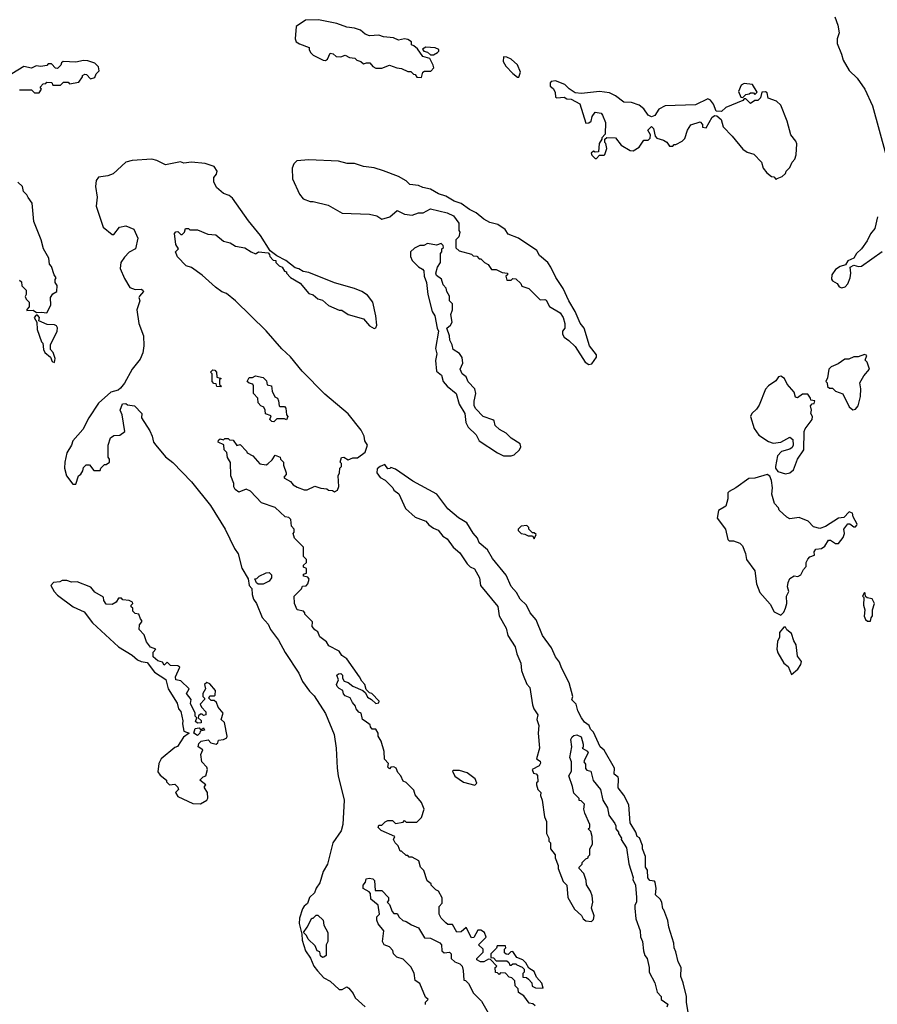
# Model space of a CAD drawing. Extents: x 2494118 to 2687960, y 757339 to 915227.
# Tile 8 of 256: x 2519857 to 2525489, y 834273 to 840741. Entities that reach past the tile are written whole.
import ezdxf

# ---------------------------------------------------------------- set-up
doc = ezdxf.new("R2010")
doc.units = 0

msp = doc.modelspace()

# ---------------------------------------------------------------- linework, layer by layer
at = {"layer": '0CON20XD'}
for points in [[(2525209.3, 840759.3), (2525229.1, 840705), (2525238.5, 840655), (2525224.6, 840615), (2525224.6, 840585), (2525254.6, 840514.6), (2525264.1, 840474.1), (2525305, 840407.8), (2525357, 840357), (2525406.7, 840285), (2525457.8, 840175), (2525545.8, 839855.8)], [(2522495, 840360), (2522503.6, 840396.4), (2522515, 840402.5), (2522557, 840403), (2522576.4, 840423.6), (2522571.7, 840441.7), (2522550, 840485), (2522505, 840500), (2522469.3, 840549.3), (2522445, 840570), (2522430, 840575), (2522430, 840595), (2522405, 840610), (2522385, 840615.8), (2522345, 840606.7), (2522312.3, 840622.3), (2522245, 840628), (2522215, 840638.6), (2522155, 840633.8), (2522125.9, 840645.9), (2522095, 840671.2), (2522055, 840685.8), (2522005, 840691.2), (2521940, 840715), (2521818.8, 840738.8), (2521733, 840737), (2521673, 840697), (2521666.7, 840615), (2521673.3, 840595), (2521695, 840581.2), (2521758.3, 840558.3), (2521757.5, 840545), (2521767.5, 840525), (2521785, 840506.7), (2521850, 840475), (2521865, 840472.5), (2521878.3, 840481.7), (2521895, 840520), (2521915, 840517.5), (2521935, 840500), (2521965, 840497.5), (2521995, 840507.5), (2522023, 840493), (2522057, 840487), (2522070, 840475), (2522097, 840467), (2522115, 840450), (2522135, 840457.5), (2522157, 840457), (2522175, 840432.5), (2522195, 840423.3), (2522235, 840422.5), (2522285, 840442.5), (2522333.6, 840423.6), (2522365, 840420), (2522405, 840400), (2522425, 840400), (2522443, 840383), (2522455, 840380), (2522465, 840362.5), (2522495, 840360)], [(2522575, 840510), (2522600, 840525), (2522610, 840535), (2522610, 840545), (2522586.4, 840556.4), (2522525, 840560), (2522503, 840547), (2522510, 840535), (2522535, 840527.5), (2522555, 840510), (2522575, 840510)], [(2523135, 840362.5), (2523146.2, 840395), (2523126.7, 840445), (2523085, 840480.8), (2523055, 840494), (2523034, 840496), (2523032.5, 840465), (2523048.8, 840435), (2523095, 840386.7), (2523125, 840363.3), (2523135, 840362.5)], [(2519855, 840280), (2519935, 840280), (2519955, 840260), (2519985, 840260), (2520000, 840285), (2519991.7, 840298.3), (2520011.7, 840318.3), (2520028.3, 840321.7), (2520035, 840330), (2520068.3, 840328.3), (2520075, 840310), (2520125, 840310), (2520145, 840330), (2520175, 840330), (2520185, 840320), (2520245, 840330), (2520270, 840365), (2520270, 840375), (2520285, 840382.5), (2520295, 840380), (2520323, 840353), (2520350, 840360), (2520360, 840385), (2520380, 840405), (2520375, 840430), (2520350, 840455), (2520305, 840471.2), (2520275, 840473.3), (2520225, 840462.5), (2520143, 840467), (2520131.7, 840458.3), (2520128.3, 840441.7), (2520105, 840420), (2520091.7, 840421.7), (2520065, 840450), (2520045, 840450), (2520035, 840440), (2519995, 840432.5), (2519965, 840436.7), (2519935, 840422.5), (2519885, 840432.5), (2519765, 840360)], [(2524825, 839690), (2524831.7, 839698.3), (2524865, 839710), (2524885, 839730), (2524890, 839745), (2524915, 839770), (2524930, 839805), (2524947.5, 839825), (2524956.1, 839853.9), (2524960, 839925), (2524953.6, 839943.6), (2524920, 839985), (2524895.8, 840075), (2524855, 840178.8), (2524826.7, 840205), (2524772.5, 840225), (2524765, 840260), (2524755, 840267.5), (2524730, 840265), (2524721.7, 840228.3), (2524705, 840210), (2524685, 840210), (2524655, 840190), (2524625, 840220), (2524615, 840220), (2524605, 840210), (2524495, 840163.3), (2524465, 840137.5), (2524430.7, 840140.7), (2524413.8, 840185), (2524392.7, 840212.7), (2524375, 840220.8), (2524295, 840181.2), (2524095, 840174.2), (2524055, 840152.5), (2524028.3, 840111.7), (2524005, 840102.5), (2523985, 840112.5), (2523956.2, 840155), (2523925, 840180), (2523875, 840196.2), (2523825, 840198.8), (2523770.2, 840240.2), (2523731.1, 840261.1), (2523665, 840269.6), (2523545.7, 840255.7), (2523505, 840260), (2523465.8, 840285.8), (2523437.5, 840315), (2523375, 840338.8), (2523347.5, 840335), (2523340, 840325), (2523340, 840305), (2523359.3, 840289.3), (2523372.5, 840265), (2523375, 840232.5), (2523385, 840227.5), (2523431.7, 840231.7), (2523450.7, 840220.7), (2523479.3, 840219.3), (2523535, 840187.5), (2523575, 840060), (2523595, 840063.8), (2523608.8, 840075), (2523616.7, 840105), (2523635, 840132.5), (2523675, 840126.7), (2523684.1, 840114.1), (2523703.8, 840065), (2523701.7, 839988.3), (2523680, 839965), (2523680, 839955), (2523663, 839927), (2523658.3, 839871.7), (2523635, 839870), (2523625, 839877.5), (2523610, 839865), (2523615, 839850), (2523635, 839830), (2523645, 839830), (2523665, 839850), (2523695, 839850), (2523700, 839855), (2523712.5, 839895), (2523707, 839927), (2523700, 839935), (2523700, 839955), (2523712.5, 839967.5), (2523770, 839965), (2523807, 839917), (2523865, 839882.5), (2523885, 839880), (2523925, 839902.5), (2523955, 839950), (2523985, 839950), (2523998.3, 839961.7), (2524000, 839985), (2523982.5, 840015), (2524005, 840040), (2524020, 840025), (2524030, 839975), (2524041.7, 839961.7), (2524085, 839950), (2524106.4, 839936.4), (2524125, 839910), (2524145, 839910), (2524155, 839920), (2524165, 839920), (2524207, 839943), (2524225, 839960), (2524242.5, 840015), (2524265, 840050), (2524325, 840070), (2524341.7, 840051.7), (2524340, 840035), (2524365, 840030), (2524405, 840100), (2524421.7, 840111.7), (2524435, 840110), (2524462.5, 840085), (2524476.4, 840036.4), (2524535.7, 839975.7), (2524605, 839890), (2524635, 839870), (2524678.3, 839858.3), (2524727.5, 839805), (2524740, 839765), (2524762.5, 839735), (2524795, 839710), (2524808.3, 839708.3), (2524825, 839690)], [(2524605, 840230), (2524625, 840250), (2524647, 840253), (2524655, 840260), (2524675, 840260), (2524685, 840250), (2524700, 840265), (2524670, 840315), (2524615, 840322.5), (2524595, 840310), (2524578.3, 840268.3), (2524591.7, 840231.7), (2524605, 840230)], [(2523243, 834263), (2523227, 834277), (2523201.7, 834281.7), (2523168.3, 834328.3), (2523131.7, 834351.7), (2523130, 834375), (2523110, 834395), (2523108.3, 834428.3), (2523088.3, 834448.3), (2523071.7, 834451.7), (2523048.3, 834478.3), (2523015, 834480), (2523005, 834470), (2522995, 834480), (2522981.7, 834481.7), (2522980, 834515), (2522990, 834525), (2522948.3, 834568.3), (2522935, 834570), (2522905, 834552.5), (2522883, 834553), (2522860, 834565), (2522860, 834575), (2522900, 834615), (2522900, 834635), (2522870, 834665), (2522920, 834715), (2522910, 834745), (2522885, 834760), (2522865, 834760), (2522838.3, 834711.7), (2522825, 834710), (2522788.3, 834778.3), (2522755, 834750), (2522728.3, 834748.3), (2522698.3, 834798.3), (2522668.3, 834798.3), (2522655, 834807.5), (2522625, 834840), (2522612.5, 834865), (2522612.5, 834915), (2522631.7, 834938.3), (2522631.7, 834971.7), (2522606.4, 835016.4), (2522590, 835025), (2522560, 835055), (2522560, 835065), (2522532.5, 835085), (2522511.7, 835151.7), (2522490, 835175), (2522477.5, 835215), (2522435, 835240), (2522415, 835240), (2522405, 835250), (2522395, 835250), (2522365, 835280), (2522355, 835280), (2522342.5, 835315), (2522322.5, 835335), (2522312.5, 835355), (2522320, 835375), (2522230, 835415), (2522210, 835435), (2522215, 835450), (2522235, 835450), (2522257, 835473), (2522275, 835480), (2522305, 835480), (2522325, 835460), (2522375, 835470), (2522385, 835480), (2522395, 835470), (2522465, 835470), (2522495, 835500), (2522512.5, 835555), (2522495, 835600), (2522455, 835650), (2522445, 835680), (2522395, 835730), (2522375, 835740), (2522360, 835775), (2522340, 835795), (2522330, 835825), (2522315, 835832.5), (2522295, 835830), (2522285, 835820), (2522275, 835830), (2522280, 835855), (2522253, 835883), (2522250, 835935), (2522231.7, 836001.7), (2522210, 836035), (2522210, 836055), (2522195, 836080), (2522171.7, 836081.7), (2522160, 836095), (2522158.3, 836108.3), (2522125, 836132.5), (2522107.5, 836145), (2522100, 836185), (2522085, 836192.5), (2522067.5, 836215), (2522062.5, 836232.5), (2522042.5, 836255), (2522026.7, 836286.7), (2521995, 836300), (2521983, 836313), (2521980, 836335), (2521955, 836347.5), (2521941.7, 836361.7), (2521937.5, 836375), (2521950, 836405), (2521940, 836435), (2521950, 836445), (2521966.1, 836446.1), (2521976.7, 836435), (2521976.7, 836415), (2521987.5, 836395), (2522015, 836387.5), (2522045, 836362.5), (2522110, 836335), (2522128.3, 836318.3), (2522140.7, 836290.7), (2522166.4, 836276.4), (2522195, 836250), (2522215, 836252.5), (2522216.7, 836265), (2522170, 836315), (2522155, 836320), (2522131.7, 836341.7), (2522122.5, 836375), (2522103.3, 836395), (2522088.8, 836425), (2522005, 836542.5), (2521972.5, 836565), (2521955, 836592.5), (2521887, 836627), (2521872.5, 836655), (2521827, 836687), (2521815, 836720), (2521795, 836732.5), (2521777.5, 836755), (2521780, 836785), (2521730, 836835), (2521730, 836845), (2521720, 836855), (2521680, 836865), (2521662.5, 836905), (2521660, 836955), (2521708.3, 837001.7), (2521715, 837020), (2521738.3, 837021.7), (2521750, 837035), (2521757.5, 837065), (2521748.3, 837078.3), (2521720, 837085), (2521721.7, 837098.3), (2521740, 837105), (2521740, 837135), (2521720, 837145), (2521721.7, 837158.3), (2521740, 837175), (2521740, 837195), (2521720, 837215), (2521720, 837275), (2521662.5, 837335), (2521652.5, 837365), (2521660, 837375), (2521660, 837395), (2521642.5, 837415), (2521637, 837457), (2521625, 837470), (2521600, 837475), (2521535, 837537.5), (2521445, 837567.5), (2521373.6, 837643.6), (2521345, 837657.5), (2521295, 837637.5), (2521272.5, 837655), (2521263, 837673), (2521262.5, 837695), (2521242.5, 837745), (2521241.7, 837831.7), (2521222.5, 837865), (2521217, 837897), (2521200, 837915), (2521198.3, 837948.3), (2521160, 837965), (2521161.7, 837978.3), (2521173, 837987), (2521195, 837980), (2521205, 837990), (2521225, 837990), (2521235, 837980), (2521258.3, 837978.3), (2521283, 837943), (2521305, 837950), (2521346.4, 837906.4), (2521350, 837895), (2521387.5, 837875), (2521435, 837822.5), (2521475, 837817.5), (2521487, 837823), (2521515, 837850), (2521535, 837880), (2521568.3, 837868.3), (2521570, 837855), (2521590, 837835), (2521590, 837815), (2521607.5, 837765), (2521607, 837753), (2521592.5, 837735), (2521595, 837730), (2521635, 837707.5), (2521652.5, 837685), (2521679.3, 837669.3), (2521725, 837653.3), (2521745, 837652.5), (2521795, 837677.5), (2521835, 837662.5), (2521875, 837660), (2521885, 837650), (2521911.7, 837648.3), (2521925, 837640), (2521945, 837650), (2521952.5, 837675), (2521947.5, 837745), (2521957.5, 837765), (2521960, 837795), (2521970, 837805), (2521970, 837825), (2521962.5, 837835), (2521970, 837865), (2521985, 837867.5), (2522015, 837850), (2522045, 837862.5), (2522075, 837862.5), (2522125, 837900), (2522140, 837945), (2522122.5, 837975), (2522120, 838005), (2522098.8, 838045), (2522015, 838152), (2521861.1, 838281.1), (2521711.1, 838431.1), (2521635, 838525.7), (2521577.7, 838577.7), (2521475, 838696.7), (2521275, 838894), (2521215, 838942.5), (2521185, 838952.5), (2521143.9, 838983.9), (2521055, 839063.3), (2520985, 839112.5), (2520950, 839125), (2520893, 839183), (2520880, 839215), (2520900, 839235), (2520883, 839263), (2520873, 839337), (2520881.7, 839348.3), (2520895, 839350), (2520915, 839330), (2520925, 839330), (2520940, 839345), (2520945, 839370), (2520965, 839370), (2520975, 839360), (2521025, 839360), (2521093, 839333), (2521145, 839326.7), (2521195, 839286.7), (2521240, 839275), (2521275, 839253.3), (2521335, 839242.5), (2521376.7, 839216.7), (2521405, 839202.5), (2521410, 839205), (2521425, 839216.7), (2521488.3, 839208.3), (2521498.3, 839198.3), (2521500, 839185), (2521521.7, 839161.7), (2521538.3, 839158.3), (2521540, 839145), (2521560, 839125), (2521580, 839115), (2521595, 839090), (2521610, 839085), (2521610, 839075), (2521635, 839047.5), (2521699.3, 839009.3), (2521755, 838942.5), (2521783.3, 838933.3), (2521815, 838907.5), (2521845, 838897.5), (2521883.9, 838863.9), (2521955, 838832.5), (2521971.7, 838831.7), (2522014.1, 838804.1), (2522115, 838776.7), (2522155, 838730), (2522185, 838712.5), (2522195, 838717.5), (2522202, 838735), (2522196, 838795), (2522175.8, 838885.8), (2522141.7, 838931.7), (2522103.3, 838955), (2522055, 838974.3), (2521925, 839012.9), (2521755, 839080), (2521717.5, 839087.5), (2521690, 839105), (2521665, 839110), (2521605, 839160), (2521545, 839190), (2521501.7, 839221.7), (2521437.5, 839322.5), (2521359.4, 839419.4), (2521255, 839567.5), (2521233.3, 839585), (2521195, 839600), (2521149.5, 839639.5), (2521132.5, 839675), (2521132.5, 839705), (2521150, 839725), (2521153.3, 839745), (2521135, 839776.7), (2521075, 839796), (2520985, 839803.8), (2520935, 839798.8), (2520914, 839806), (2520815, 839786.7), (2520757.5, 839815), (2520725, 839823.8), (2520595, 839815.7), (2520555, 839805.7), (2520471.1, 839728.9), (2520435, 839715.7), (2520375, 839707.1), (2520358.6, 839685), (2520355.8, 839645.8), (2520366.7, 839575), (2520360, 839515), (2520405, 839377.5), (2520465, 839330), (2520475, 839330), (2520511.7, 839378.3), (2520555, 839387.5)], [(2523595, 838476.7), (2523615, 838481.2), (2523644, 838525), (2523645, 838540), (2523598.3, 838598.3), (2523563.8, 838715), (2523536.7, 838746.7), (2523505.7, 838825), (2523462.5, 838895), (2523425, 838976), (2523377.5, 839047.5), (2523345, 839116.2), (2523325, 839146), (2523271.2, 839191.2), (2523252.5, 839225), (2523132.5, 839305), (2523065, 839332.5), (2523045, 839362.5), (2522997.5, 839395), (2522945, 839407.5), (2522905, 839430), (2522855, 839472.5), (2522810, 839495), (2522755, 839533.3), (2522709.3, 839549.3), (2522655, 839582.5), (2522606.4, 839596.4), (2522555, 839627.5), (2522505, 839637.5), (2522475, 839652.5), (2522418.3, 839658.3), (2522395, 839682.5), (2522345, 839710), (2522247, 839747), (2522185, 839766.7), (2522115, 839776.7), (2522055, 839796.7), (2522007, 839797), (2521950.7, 839810.7), (2521755, 839820.8), (2521675.9, 839814.1), (2521656.2, 839795), (2521646.2, 839765), (2521648.8, 839695), (2521694.1, 839594.1), (2521717.5, 839565), (2521765, 839547.5), (2521785, 839547.5), (2521881.7, 839521.7), (2521975, 839470), (2522155, 839462.5), (2522203.3, 839453.3), (2522235, 839430), (2522287.5, 839445), (2522335, 839487.5), (2522383.6, 839463.6), (2522435, 839457.5), (2522475, 839472.5), (2522507, 839473), (2522555, 839497.5), (2522665, 839472.5), (2522705, 839452.5), (2522740, 839405), (2522740, 839355), (2522747.5, 839345), (2522740, 839315), (2522720, 839295), (2522721.7, 839241.7), (2522743, 839223), (2522825, 839200), (2522835, 839190), (2522858.3, 839188.3), (2522875, 839170), (2522885, 839170), (2522910, 839145), (2522933, 839133), (2522955, 839100), (2522985, 839100), (2523025, 839080), (2523060, 839075), (2523060, 839065), (2523050, 839055), (2523055, 839030), (2523085, 839030), (2523095, 839040), (2523115, 839037.5), (2523148.3, 839008.3), (2523155, 838990), (2523200, 838975), (2523275, 838900), (2523305, 838902.5), (2523315, 838897.5), (2523337, 838857), (2523406.7, 838815), (2523426.7, 838785), (2523437.5, 838745), (2523437.5, 838715), (2523422.5, 838695), (2523422.5, 838675), (2523432.5, 838655), (2523463.8, 838633.8), (2523503.9, 838593.9), (2523570.5, 838490.5), (2523595, 838476.7)], [(2519855, 839030), (2519868.3, 839018.3), (2519871.7, 838991.7), (2519900, 838965), (2519900, 838935), (2519893, 838923), (2519900, 838905), (2519920, 838885), (2519920, 838855), (2519903, 838837), (2519905, 838830), (2519945, 838832.5), (2519968.3, 838818.3), (2519999.3, 838819.3), (2520035, 838816.2), (2520062.5, 838865), (2520060, 838915), (2520075, 838940), (2520100, 838955), (2520102.5, 838995), (2520090, 839015), (2520090, 839035), (2520096.7, 839045), (2520082.5, 839065), (2520065, 839120), (2520052.5, 839135), (2520048.8, 839175), (2520013.3, 839235), (2519998.8, 839295), (2519950, 839415), (2519939.2, 839535), (2519911.7, 839571.7), (2519905, 839590), (2519883, 839613), (2519876.2, 839645), (2519845, 839672.5)], [(2520555, 839387.5), (2520607.5, 839365), (2520632.5, 839305), (2520617.5, 839235), (2520576.4, 839213.6), (2520545, 839181.2), (2520521.1, 839145), (2520516.6, 839106.6), (2520545, 839041.2), (2520581.1, 838981.1), (2520615, 838967.8), (2520655, 838971.2), (2520666.2, 838965), (2520670, 838955), (2520643.3, 838925), (2520640, 838915), (2520646.7, 838895), (2520625.7, 838835), (2520638.9, 838745), (2520669.4, 838665), (2520672.4, 838597.6), (2520666.6, 838553.4), (2520648.7, 838511.3), (2520595, 838445.8), (2520545.7, 838354.3), (2520520, 838320), (2520503.3, 838306.7), (2520455, 838294), (2520375, 838222), (2520311.4, 838125), (2520271.7, 838048.3), (2520206.7, 837975), (2520198, 837945), (2520166.2, 837895), (2520152.5, 837835), (2520151.2, 837795), (2520164.1, 837744.1), (2520205, 837690), (2520225, 837690), (2520242.5, 837745), (2520257.5, 837755), (2520271.7, 837778.3), (2520275, 837800), (2520293.8, 837816.2), (2520315, 837817.5), (2520345, 837780), (2520385, 837780), (2520390, 837795), (2520415, 837820), (2520425, 837820), (2520447.5, 837835), (2520446.7, 837855), (2520437, 837867), (2520437.5, 837945), (2520452.5, 837995), (2520475, 838010), (2520515, 838012.5), (2520547.5, 838035), (2520530, 838145), (2520517.5, 838175), (2520533, 838217), (2520555, 838220), (2520565, 838210), (2520610, 838205), (2520660, 838155), (2520657.5, 838125), (2520710.7, 838040.7), (2520727.5, 838005), (2520736.7, 837965), (2520750, 837945), (2520815, 837868.8), (2520862.7, 837832.7), (2520984.4, 837705), (2521109.5, 837549.5), (2521206.7, 837393.3), (2521267.3, 837267.3), (2521291.7, 837231.7), (2521315, 837137.5), (2521357, 837067), (2521363.8, 837025), (2521382.5, 837005), (2521384, 836965), (2521392.5, 836935), (2521411.4, 836905), (2521449.4, 836815), (2521489.8, 836769.8), (2521505, 836736.2), (2521555.6, 836665.6), (2521599.4, 836585), (2521689.3, 836449.3), (2521715, 836394), (2521759.8, 836329.8), (2521789.8, 836299.8), (2521864.5, 836184.5), (2521921.9, 836045), (2521935.6, 835955), (2521942.5, 835825), (2521948.9, 835775), (2521987.5, 835615), (2521980, 835455), (2521967.7, 835412.3), (2521914.4, 835335), (2521879.2, 835195), (2521850.8, 835145), (2521827.7, 835072.3), (2521805, 835036.7), (2521794, 835006), (2521760, 834975), (2521747.5, 834935), (2521725, 834918), (2521715, 834900), (2521695, 834840), (2521691.2, 834805), (2521710, 834735), (2521711.2, 834695), (2521734, 834625), (2521766.2, 834576.2), (2521788.8, 834525), (2521813.2, 834493.2), (2521855, 834447.5), (2521896.1, 834426.1), (2521955, 834370), (2521975, 834370), (2522005, 834387.5), (2522019.3, 834379.3), (2522047.5, 834345), (2522060, 834315), (2522126.4, 834256.4)], [(2525489.5, 839445), (2525471.9, 839368.1), (2525443.1, 839335), (2525422.2, 839287.8), (2525384.2, 839235), (2525351.4, 839205), (2525335.6, 839174.4), (2525295, 839157.5), (2525280, 839130), (2525245, 839120), (2525215, 839099.1), (2525190.8, 839065), (2525187.4, 839037.4), (2525195.5, 839025.5), (2525225, 839008), (2525239.2, 838985), (2525255, 838980), (2525278.1, 838985), (2525296.2, 839005), (2525309.6, 839045), (2525315.5, 839075.5), (2525310, 839115), (2525335, 839128.8), (2525365, 839119.4), (2525385, 839121.5), (2525521.7, 839218.3)], [(2523083.6, 837876.4), (2523105, 837883.3), (2523140, 837915), (2523147.5, 837935), (2523142.5, 837955), (2523085, 837992.5), (2523052.5, 838025), (2523008.3, 838048.3), (2522980, 838075), (2522972.5, 838105), (2522965, 838112.5), (2522900, 838135), (2522852.5, 838185), (2522842.5, 838205), (2522842.5, 838235), (2522853.3, 838285), (2522846.7, 838315), (2522801.7, 838361.7), (2522790, 838395), (2522762.5, 838415), (2522750, 838445), (2522766.7, 838485), (2522761.7, 838521.7), (2522745, 838547.5), (2522703.8, 838573.8), (2522697.5, 838605), (2522682.5, 838635), (2522680, 838665), (2522662.5, 838715), (2522686.4, 838733.6), (2522697.5, 838755), (2522687.5, 838805), (2522700, 838835), (2522700, 838875), (2522680, 838895), (2522680, 838925), (2522662.5, 838955), (2522658.3, 838978.3), (2522638.3, 838998.3), (2522627, 839037), (2522595, 839060), (2522590, 839075), (2522600, 839115), (2522620, 839145), (2522620, 839205), (2522630, 839215), (2522630, 839235), (2522640, 839245), (2522638.3, 839258.3), (2522625, 839270), (2522595, 839260), (2522535, 839270), (2522511.7, 839258.3), (2522485, 839257.5), (2522449.3, 839240.7), (2522422.5, 839215), (2522422.5, 839185), (2522435, 839160), (2522475, 839117.5), (2522503, 839103), (2522511.7, 839091.7), (2522513.3, 839055), (2522527.5, 839015), (2522536.7, 838935), (2522566.7, 838825), (2522583.8, 838795), (2522597.5, 838715), (2522607.5, 838695), (2522588.3, 838581.7), (2522596, 838545), (2522588.3, 838501.7), (2522595, 838432.5), (2522627.5, 838405), (2522638.8, 838365), (2522665, 838333.3), (2522722.5, 838285), (2522743.8, 838215), (2522780, 838155), (2522787.5, 838095), (2522802.5, 838065), (2522853.6, 838013.6), (2522873.3, 837975), (2522995, 837896.2), (2523035, 837876.7), (2523083.6, 837876.4)], [(2520085, 838490), (2520090, 838515), (2520077.5, 838555), (2520060, 838575), (2520060, 838605), (2520103.3, 838695), (2520106.4, 838716.4), (2520099.3, 838729.3), (2520086.4, 838736.4), (2520038.3, 838738.3), (2519981.7, 838761.7), (2519987.5, 838785), (2519975, 838800), (2519965, 838800), (2519952.5, 838785), (2519970, 838755), (2519972.5, 838705), (2520000, 838625), (2520010, 838615), (2520013.6, 838573.6), (2520022.5, 838555), (2520060, 838525), (2520070, 838495), (2520085, 838490)], [(2525328.3, 838178.3), (2525345, 838182.5), (2525362.5, 838205), (2525378.8, 838265), (2525380, 838315), (2525373.3, 838355), (2525399.5, 838400.5), (2525436.7, 838445), (2525421.7, 838491.7), (2525410, 838505), (2525420, 838535), (2525405, 838542.5), (2525363, 838527), (2525335, 838526.7), (2525301.7, 838511.7), (2525275, 838510), (2525230.7, 838479.3), (2525185, 838460), (2525170, 838445), (2525161.7, 838388.3), (2525150, 838365), (2525160, 838355), (2525161.7, 838331.7), (2525175, 838320), (2525195, 838320), (2525215, 838300), (2525263, 838283), (2525305, 838197.5), (2525328.3, 838178.3)], [(2521175, 838330), (2521151.7, 838331.7), (2521148.3, 838348.3), (2521131.7, 838351.7), (2521120, 838365), (2521120, 838415), (2521110, 838425), (2521125, 838440), (2521138.3, 838438.3), (2521150, 838425), (2521151.7, 838391.7), (2521180, 838385), (2521170, 838375), (2521170, 838345), (2521180, 838335), (2521175, 838330)], [(2521525, 838100), (2521511.7, 838101.7), (2521500, 838115), (2521508.3, 838138.3), (2521471.7, 838151.7), (2521470, 838175), (2521460, 838195), (2521440, 838205), (2521423, 838223), (2521420, 838255), (2521392.5, 838285), (2521392.5, 838335), (2521387, 838347), (2521365, 838352.5), (2521350, 838365), (2521365, 838390), (2521385, 838390), (2521405, 838402.5), (2521455, 838390), (2521478.3, 838368.3), (2521481.7, 838341.7), (2521510, 838335), (2521515, 838300), (2521533, 838263), (2521550, 838255), (2521557, 838237), (2521560, 838205), (2521565, 838200), (2521595, 838200), (2521605, 838190), (2521610, 838145), (2521617.5, 838135), (2521608.3, 838111.7), (2521595, 838120), (2521545, 838120), (2521525, 838100)], [(2524885, 837757.5), (2524915, 837763.3), (2524938.8, 837785), (2524963.8, 837855), (2525006.2, 837915), (2525008.8, 838035), (2525015, 838052.5), (2525060, 838115), (2525062.5, 838135), (2525052.5, 838155), (2525057.5, 838175), (2525050, 838205), (2525061.7, 838218.3), (2525075, 838220), (2525077.5, 838237.5), (2525051.7, 838241.7), (2525050, 838255), (2525031.7, 838281.7), (2524998.3, 838281.7), (2524965, 838257.5), (2524951.7, 838261.7), (2524942.5, 838295), (2524897.7, 838347.7), (2524880, 838385), (2524855, 838399.2), (2524840, 838395), (2524821.7, 838368.3), (2524775, 838336), (2524755, 838313.3), (2524712.1, 838207.9), (2524696.5, 838183.5), (2524665, 838154), (2524655.7, 838135), (2524679.2, 838055), (2524711.7, 838011.7), (2524775, 837970), (2524805, 837960), (2524855, 837966.7), (2524915, 837997.5), (2524935, 837982.5), (2524936.7, 837945), (2524929.3, 837930.7), (2524915, 837920), (2524860, 837905), (2524833.8, 837876.2), (2524820, 837805), (2524820, 837795), (2524835, 837772.5), (2524885, 837757.5)], [(2524250.8, 834195), (2524235.8, 834285), (2524235.6, 834325), (2524214.3, 834415), (2524197.5, 834455), (2524200.6, 834515), (2524182, 834552), (2524165, 834617.5), (2524154, 834645), (2524152.5, 834675), (2524120.8, 834780.8), (2524114.1, 834824.1), (2524087.5, 834895), (2524080, 834900), (2524073.3, 834945), (2524062.5, 834965), (2524033, 834993), (2524037.5, 835035), (2524030, 835075), (2524025, 835082.5), (2523995, 835087.5), (2523982.5, 835105), (2523980, 835155), (2523967.5, 835175), (2523966.7, 835245), (2523947.5, 835295), (2523947.3, 835317.3), (2523926.1, 835366.1), (2523912.5, 835375), (2523902.5, 835405), (2523866.7, 835465), (2523856.2, 835583.8), (2523825, 835646.2), (2523787.5, 835695), (2523790, 835755), (2523786, 835766), (2523761.2, 835785), (2523763.9, 835823.9), (2523695, 835942.5), (2523668, 835965), (2523625, 836060), (2523605, 836080), (2523597.5, 836105), (2523567, 836127), (2523546.7, 836155), (2523522, 836202), (2523511.2, 836245), (2523483.8, 836273.8), (2523490, 836295), (2523466.2, 836385), (2523414.4, 836484.4), (2523401.7, 836521.7), (2523376.2, 836555), (2523350, 836615), (2523291.2, 836695), (2523247.7, 836797.7), (2523209.2, 836845), (2523185.5, 836895.5), (2523144.4, 836934.4), (2523118.8, 836978.8), (2523085, 837016.7), (2523052.3, 837092.3), (2522962.1, 837202.1), (2522928.3, 837258.3), (2522874.2, 837304.2), (2522863.3, 837335), (2522835, 837367.5), (2522793.8, 837435), (2522739.2, 837469.2), (2522668.5, 837528.5), (2522596, 837625), (2522439.5, 837709.5), (2522325, 837788.8), (2522295, 837800), (2522288.3, 837791.7), (2522275, 837790), (2522255, 837820), (2522223.3, 837806.7), (2522205, 837790), (2522202.5, 837765), (2522223.6, 837733.6), (2522256.4, 837716.4), (2522307.5, 837665), (2522315, 837650), (2522346.4, 837626.4), (2522390.7, 837530.7), (2522455, 837472.5), (2522525, 837447.5), (2522543.6, 837423.6), (2522575, 837400), (2522605, 837387.5), (2522635, 837347.5), (2522665, 837330), (2522702.5, 837275), (2522748.3, 837238.3), (2522795, 837167.5), (2522815, 837147.5), (2522843, 837133), (2522877.5, 837075), (2522883.9, 837023.9), (2522995.9, 836885.9), (2523006.7, 836825), (2523051.2, 836745), (2523063.3, 836695), (2523110.5, 836620.5), (2523121.2, 836575), (2523147.5, 836515), (2523152.5, 836465), (2523163.3, 836435), (2523186.4, 836376.4), (2523206.7, 836355), (2523225, 836240), (2523233.3, 836215), (2523258.8, 836175), (2523253.3, 836145), (2523266.7, 836105), (2523262.5, 836055), (2523271.2, 835955), (2523250, 835885), (2523275, 835870), (2523277, 835857), (2523269.3, 835840.7), (2523222.5, 835815), (2523231.7, 835791.7), (2523248.3, 835788.3), (2523257, 835777), (2523260, 835735), (2523251.7, 835728.3), (2523250, 835715), (2523260, 835685), (2523280, 835665), (2523277.5, 835645), (2523287.5, 835615), (2523302.5, 835505), (2523317.5, 835475), (2523317.5, 835395), (2523332.5, 835365), (2523332.5, 835345), (2523342.5, 835335), (2523342.5, 835295), (2523372.5, 835255), (2523372.5, 835235), (2523392.5, 835185), (2523392.5, 835165), (2523425, 835080), (2523450, 835055), (2523457.5, 834975), (2523499.3, 834899.3), (2523546.4, 834856.4), (2523556.7, 834835), (2523575, 834821.2), (2523612.5, 834817.5), (2523625, 834830), (2523630, 834855), (2523612.5, 834905), (2523620.8, 834945), (2523616, 834985), (2523605.9, 835015.9), (2523578.3, 835058.3), (2523576.4, 835086.4), (2523561.7, 835131.7), (2523530, 835165), (2523530, 835175), (2523550, 835195), (2523550, 835205), (2523575, 835230), (2523590, 835235), (2523590, 835245), (2523600, 835255), (2523600, 835295), (2523617.5, 835325), (2523616.7, 835375), (2523608.3, 835408.3), (2523590, 835425), (2523600, 835435), (2523600, 835455), (2523568.3, 835528.3), (2523562.5, 835555), (2523567, 835587), (2523545, 835610), (2523531.7, 835611.7), (2523530, 835625), (2523495, 835660), (2523487.5, 835705), (2523462.5, 835775), (2523480, 835805), (2523481.2, 835865), (2523470, 835895), (2523482.5, 835965), (2523477, 836013), (2523485, 836030), (2523495, 836040), (2523515, 836042.5), (2523545, 836030), (2523557, 835983), (2523557.5, 835962.5), (2523550, 835955), (2523585, 835936.7), (2523590, 835925), (2523565, 835880), (2523562.5, 835865), (2523571.7, 835851.7), (2523573, 835823), (2523581.7, 835811.7), (2523607.5, 835805), (2523623, 835743), (2523670, 835685), (2523686.7, 835615), (2523717.5, 835565), (2523726.7, 835515), (2523765, 835460), (2523772.5, 835445), (2523772.5, 835425), (2523790, 835405), (2523790, 835395), (2523810, 835365), (2523807.5, 835355), (2523841.7, 835301.7), (2523857, 835197), (2523886.4, 835106.4), (2523883.6, 835093.6), (2523900, 835055), (2523907.5, 834975), (2523907.5, 834945), (2523897.5, 834925), (2523896.7, 834905), (2523903.3, 834835), (2523932.5, 834755), (2523933, 834717), (2523946.4, 834686.4), (2523952.5, 834625), (2523962.5, 834595), (2523977.5, 834575), (2523990, 834515), (2523990, 834485), (2524027.5, 834415), (2524043.3, 834353.3), (2524070, 834325), (2524070, 834305), (2524112.5, 834275), (2524106.4, 834253.6)], [(2524855, 836830), (2524875, 836850), (2524886.7, 836875), (2524893.6, 836906.4), (2524892.5, 836955), (2524906.7, 836985), (2524900, 837015), (2524902.5, 837045), (2524915, 837070), (2524943, 837087), (2524966.4, 837083.6), (2524987.5, 837095), (2525005, 837130), (2525021.7, 837148.3), (2525022.5, 837175), (2525031.7, 837198.3), (2525045, 837212.5), (2525076.4, 837223.6), (2525073.6, 837246.4), (2525085, 837262.5), (2525121.7, 837268.3), (2525145, 837282.5), (2525168.3, 837321.7), (2525181.7, 837321.7), (2525215, 837300), (2525235, 837300), (2525265, 837340), (2525272.5, 837365), (2525270, 837395), (2525295, 837430), (2525308.3, 837428.3), (2525335, 837410), (2525345, 837410), (2525355, 837420), (2525357, 837427), (2525330, 837475), (2525325, 837500), (2525305, 837507.5), (2525268.3, 837471.7), (2525235, 837466.2), (2525148, 837412), (2525110.5, 837399.5), (2525070.5, 837410.5), (2525035, 837447.5), (2524975, 837470), (2524915, 837462.5), (2524893.6, 837473.6), (2524845, 837520), (2524840, 837535), (2524813.9, 837563.9), (2524796.7, 837625), (2524800, 837665), (2524793.3, 837715), (2524783, 837743), (2524765, 837752.5), (2524685, 837728.8), (2524645, 837726.7), (2524560, 837665), (2524515, 837642), (2524507.3, 837632.7), (2524506.2, 837593.8), (2524493.8, 837545), (2524445, 837517.5), (2524437, 837467), (2524492.5, 837395), (2524506.4, 837326.4), (2524515, 837317.5), (2524545, 837316.7), (2524585, 837302.5), (2524602.5, 837285), (2524623.3, 837235), (2524628.8, 837195), (2524685, 837120), (2524696, 837035), (2524717.3, 836977.3), (2524785, 836902.5), (2524812.3, 836852.3), (2524855, 836830)], [(2523235, 837330), (2523248.3, 837358.3), (2523235, 837370), (2523225, 837370), (2523200, 837395), (2523200, 837405), (2523188.3, 837418.3), (2523150, 837415), (2523130, 837395), (2523130, 837385), (2523150, 837365), (2523175, 837362.5), (2523195, 837350), (2523225, 837350), (2523235, 837330)], [(2521045, 835590), (2521086.4, 835613.6), (2521091.7, 835628.3), (2521090, 835665), (2521070, 835695), (2521070, 835705), (2521080, 835715), (2521040, 835745), (2521061.7, 835768.3), (2521080, 835775), (2521090, 835815), (2521085, 835830), (2521052.5, 835865), (2521047.5, 835915), (2521060, 835945), (2521030, 835965), (2521033, 835987), (2521048.3, 836001.7), (2521095, 836010), (2521111.7, 835991.7), (2521147, 835983), (2521158.3, 835991.7), (2521161.7, 836008.3), (2521195, 836012.5), (2521216.4, 836023.6), (2521220, 836035), (2521202.5, 836125), (2521180, 836145), (2521192.5, 836185), (2521160, 836225), (2521150, 836255), (2521135, 836270), (2521115, 836270), (2521100, 836285), (2521105, 836300), (2521135, 836300), (2521140, 836305), (2521142.5, 836335), (2521105, 836377.5), (2521085, 836387.5), (2521070, 836375), (2521077.5, 836345), (2521060, 836315), (2521060, 836295), (2521070, 836285), (2521070, 836275), (2521042.5, 836245), (2521050, 836225), (2521080, 836195), (2521080, 836175), (2521065, 836170), (2521055, 836180), (2521045, 836180), (2521031.7, 836168.3), (2521030, 836155), (2521048.3, 836138.3), (2521048.3, 836121.7), (2521025, 836120), (2521011.7, 836131.7), (2521020, 836155), (2521010, 836165), (2521010, 836185), (2520978.3, 836248.3), (2520982.5, 836275), (2520952.5, 836315), (2520970, 836345), (2520915, 836397.5), (2520882.5, 836405), (2520880, 836425), (2520908.3, 836488.3), (2520895, 836497.5), (2520848.3, 836498.3), (2520825, 836520), (2520805, 836500), (2520795, 836520), (2520765, 836530), (2520732.5, 836555), (2520733, 836587), (2520750, 836605), (2520715, 836620), (2520690, 836655), (2520675, 836700), (2520642.5, 836735), (2520643, 836767), (2520660, 836785), (2520660, 836795), (2520650, 836805), (2520640, 836835), (2520615, 836840), (2520600, 836855), (2520600, 836875), (2520590, 836885), (2520590, 836895), (2520600, 836905), (2520597.5, 836915), (2520575, 836926.7), (2520535, 836930), (2520525, 836940), (2520505, 836940), (2520490, 836915), (2520465, 836900), (2520425, 836902.5), (2520410, 836925), (2520408.3, 836948.3), (2520350.7, 836980.7), (2520325, 837013.3), (2520235, 837048.8), (2520197, 837047), (2520166.4, 837056.4), (2520135, 837057.5), (2520121.7, 837048.3), (2520080, 837045), (2520062.5, 837025), (2520083.3, 836985), (2520105, 836960), (2520208.8, 836885), (2520280.8, 836850.8), (2520335, 836778), (2520505, 836620.8), (2520596.7, 836566.7), (2520631.2, 836535), (2520655, 836524), (2520695, 836517.5), (2520743.3, 836455), (2520816.4, 836406.4), (2520831.2, 836345), (2520890.7, 836250.7), (2520900, 836215), (2520916.2, 836196.2), (2520928.8, 836135), (2520926.2, 836115), (2520935, 836067.5), (2520970, 836055), (2520932.3, 836027.7), (2520893.8, 835966.2), (2520875, 835961.2), (2520785, 835886.2), (2520771.4, 835855), (2520765, 835800), (2520779.2, 835779.2), (2520820, 835745), (2520820, 835735), (2520840, 835715), (2520875, 835720), (2520895, 835700), (2520900, 835685), (2520880, 835665), (2520895, 835637.5), (2520995, 835592.5), (2521045, 835590)], [(2521423, 837033), (2521411.7, 837041.7), (2521401.7, 837068.3), (2521415, 837070), (2521430, 837085), (2521475, 837107.5), (2521495, 837110), (2521510, 837095), (2521510, 837075), (2521495, 837052.5), (2521455, 837033.3), (2521423, 837033)], [(2525445, 836790), (2525448.3, 836811.7), (2525457.5, 836825), (2525457.5, 836865), (2525470, 836905), (2525455, 836937.5), (2525423, 836943), (2525411.7, 836951.7), (2525410, 836975), (2525405, 836977.5), (2525392.5, 836955), (2525400, 836945), (2525397.5, 836895), (2525407.5, 836865), (2525403.3, 836823.3), (2525411.7, 836801.7), (2525425, 836790), (2525445, 836790)], [(2524925, 836440), (2524966.7, 836475), (2524986.7, 836505), (2524990, 836525), (2524965, 836560), (2524956.2, 836635), (2524940.5, 836660.5), (2524925, 836710), (2524893.6, 836733.6), (2524885, 836750), (2524875, 836750), (2524847.5, 836715), (2524846.7, 836685), (2524833.6, 836656.4), (2524828.8, 836605), (2524835, 836582.5), (2524873.9, 836513.9), (2524902.5, 836492.5), (2524925, 836440)], [(2521025, 836040), (2521000, 836055), (2521010, 836085), (2521035, 836090), (2521041.7, 836081.7), (2521055, 836080), (2521065, 836090), (2521070, 836075), (2521041.7, 836068.3), (2521040, 836055), (2521025, 836040)], [(2522845, 835712.5), (2522860, 835725), (2522847.5, 835755), (2522795, 835793.3), (2522745, 835810), (2522705, 835810), (2522700, 835805), (2522715, 835772.5), (2522771.7, 835731.7), (2522845, 835712.5)], [(2522521.7, 834271.7), (2522521.7, 834288.3), (2522540, 834305), (2522521.2, 834321.2), (2522485, 834410), (2522455, 834430), (2522447, 834477), (2522425, 834520), (2522375, 834570), (2522333.6, 834583.6), (2522312.5, 834605), (2522307, 834627), (2522285, 834650), (2522250, 834665), (2522240, 834685), (2522247.5, 834755), (2522211.7, 834801.7), (2522203, 834827), (2522203, 834847), (2522220, 834865), (2522210, 834925), (2522163, 834963), (2522161.7, 835001.7), (2522153, 835013), (2522112.5, 835035), (2522112.5, 835055), (2522127.5, 835075), (2522133, 835097), (2522151.7, 835101.7), (2522177, 835097), (2522187, 835087), (2522191.7, 835021.7), (2522235, 835020), (2522280, 834975), (2522280, 834955), (2522270, 834945), (2522285, 834930), (2522303, 834883), (2522315, 834870), (2522335, 834870), (2522350, 834845), (2522373, 834823), (2522395, 834817.5), (2522430, 834795), (2522476.4, 834776.4), (2522515, 834710), (2522555, 834707.5), (2522615, 834677.5), (2522627.5, 834665), (2522630, 834625), (2522645, 834612.5), (2522680, 834615), (2522690, 834605), (2522690, 834575), (2522715, 834552.5), (2522748.3, 834538.3), (2522762.5, 834525), (2522770, 834495), (2522773, 834433), (2522785, 834430), (2522805, 834410), (2522837, 834347), (2522890, 834295), (2522996.4, 834106.4)], [(2521845, 834580), (2521831.7, 834591.7), (2521828.3, 834618.3), (2521810, 834625), (2521798.3, 834658.3), (2521750.7, 834700.7), (2521740, 834725), (2521720, 834745), (2521745, 834780), (2521775, 834840), (2521785, 834840), (2521805, 834860), (2521815, 834860), (2521850, 834825), (2521853.6, 834793.6), (2521880, 834745), (2521880, 834685), (2521870, 834665), (2521870, 834595), (2521855, 834582.5), (2521845, 834580)], [(2523295, 834380), (2523285, 834412.5), (2523251.2, 834451.2), (2523235, 834488.8), (2523200.7, 834510.7), (2523180, 834545), (2523160, 834565), (2523121.7, 834581.7), (2523095, 834620), (2523081.7, 834618.3), (2523065, 834600), (2523051.7, 834601.7), (2523041.7, 834611.7), (2523040, 834635), (2523050, 834645), (2523048.3, 834658.3), (2522991.7, 834658.3), (2522988.3, 834641.7), (2522950, 834605), (2522951.7, 834581.7), (2522968.3, 834578.3), (2522985, 834560), (2523055, 834560), (2523068.3, 834548.3), (2523075, 834530), (2523085, 834530), (2523095, 834540), (2523115, 834540), (2523121.7, 834531.7), (2523157, 834517), (2523170, 834505), (2523170, 834485), (2523160, 834475), (2523161.7, 834451.7), (2523185, 834450), (2523199.3, 834439.3), (2523220, 834415), (2523221.7, 834391.7), (2523245, 834382.5), (2523295, 834380)]]:
    msp.add_lwpolyline(points, dxfattribs=at)

doc.saveas('drawing.dxf')
